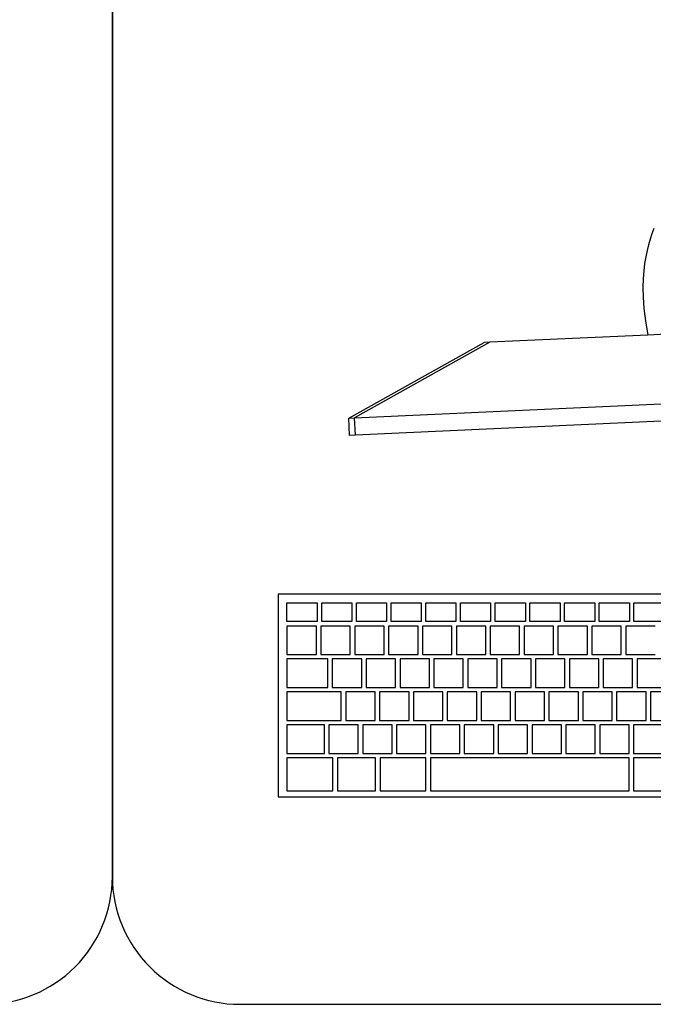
# Model space of a CAD drawing. Header units: inches. Extents: x 38 to 872, y -154 to 346.
# Tile 57 of 99: x 713 to 751, y -94 to -36. Entities that reach past the tile are written whole.
import ezdxf

# ---------------------------------------------------------------- set-up
doc = ezdxf.new("R2010")
doc.units = ezdxf.units.IN
doc.header["$MEASUREMENT"] = 0
doc.layers.add('Edges', color=7, linetype='Continuous')
doc.styles.get("Standard").update_dxf_attribs({"font": 'arial.ttf'})

# ---------------------------------------------------------------- blocks, each defined once
blk = doc.blocks.new('Mesa')
blk.add_lwpolyline([(145.59, 115.783), (7.5, 115.783, 0.414214), (0, 108.283), (0, 7.5, 0.414214), (7.5, 0), (145.59, 0, 0.414214), (153.09, 7.5), (153.09, 108.283, 0.414214)], format="xyb", close=True)
for tag, p, flags in [('ID', (4.63, 109.471), 1), ('PC_DISPONIBLES', (4.666, 106.305), 3), ('PC_ACTUALES', (4.642, 104.708), 1)]:
    blk.add_attdef(tag, p, '', height=1, dxfattribs=dict(flags=flags))
blk.add_attdef('POSICION', (4.604, 107.926), '', height=1)
blk = doc.blocks.new('Monitor')
at = {"layer": 'Edges'}
for p, q in [((-26.873, -6.314), (-18.71, -2.239)), ((-26.873, -6.314), (-18.722, -2.239)), ((-18.382, -2.239), (-26.533, -6.314)), ((-18.71, -2.239), (-18.722, -2.239)), ((-18.382, -2.239), (-18.71, -2.239)), ((-9.083, -2.239), (-18.382, -2.239)), ((-7.98, -2.239), (-9.083, -2.239)), ((-26.873, -7.333), (-26.873, -6.314)), ((-26.873, -6.314), (-26.533, -6.314)), ((-26.533, -6.314), (26.788, -6.314)), ((-26.533, -7.333), (-26.533, -6.314)), ((-26.533, -7.333), (-26.873, -7.333)), ((-5.637, -7.333), (-26.533, -7.333))]:
    blk.add_line(p, q, dxfattribs=at)
blk.add_lwpolyline([(-8.452, 4.008), (-8.576, 3.711), (-8.692, 3.4), (-8.801, 3.074), (-8.901, 2.73), (-8.995, 2.367), (-9.08, 1.98), (-9.154, 1.56), (-9.211, 1.098), (-9.246, 0.581), (-9.256, 0), (-9.235, -0.657), (-9.179, -1.399), (-9.083, -2.239)], dxfattribs=at)
for tag, p in [('ID', (-2.845, 6.929)), ('PUESTO', (-2.849, 6.664)), ('MARCA', (-2.82, 6.376))]:
    blk.add_attdef(tag, p, '', height=0.2)
at = {"flags": 9}
blk.add_attdef('TIEMPO_DE_USO', (-2.848, 6.11), '', height=0.2, dxfattribs=at)
blk = doc.blocks.new('Keyboard')
for p, q in [((0, 11.93), (0, 0)), ((45, 11.93), (0, 11.93)), ((0.523, 11.407), (2.302, 11.407)), ((0.523, 10.308), (0.523, 11.407)), ((2.302, 11.407), (2.302, 10.308)), ((2.564, 11.407), (4.342, 11.407)), ((2.564, 10.308), (2.564, 11.407)), ((4.342, 11.407), (4.342, 10.308)), ((4.604, 11.407), (6.382, 11.407)), ((4.604, 10.308), (4.604, 11.407)), ((6.382, 11.407), (6.382, 10.308)), ((6.644, 11.407), (8.423, 11.407)), ((6.644, 10.308), (6.644, 11.407)), ((8.423, 11.407), (8.423, 10.308)), ((8.684, 11.407), (10.463, 11.407)), ((8.684, 10.308), (8.684, 11.407)), ((10.463, 11.407), (10.463, 10.308)), ((10.725, 11.407), (12.503, 11.407)), ((10.725, 10.308), (10.725, 11.407)), ((12.503, 11.407), (12.503, 10.308)), ((12.765, 11.407), (14.544, 11.407)), ((12.765, 10.308), (12.765, 11.407)), ((14.544, 11.407), (14.544, 10.308)), ((14.805, 11.407), (16.584, 11.407)), ((14.805, 10.308), (14.805, 11.407)), ((16.584, 11.407), (16.584, 10.308)), ((16.846, 11.407), (18.624, 11.407)), ((16.846, 10.308), (16.846, 11.407)), ((18.624, 11.407), (18.624, 10.308)), ((18.886, 11.407), (20.664, 11.407)), ((18.886, 10.308), (18.886, 11.407)), ((20.664, 11.407), (20.664, 10.308)), ((20.926, 11.407), (22.705, 11.407)), ((20.926, 10.308), (20.926, 11.407)), ((2.302, 10.308), (0.523, 10.308)), ((2.254, 10.047), (0.523, 10.047)), ((0.523, 10.047), (0.523, 8.372)), ((2.254, 8.372), (2.254, 10.047)), ((4.246, 10.047), (2.516, 10.047)), ((2.516, 10.047), (2.516, 8.372)), ((4.342, 10.308), (2.564, 10.308)), ((4.246, 8.372), (4.246, 10.047)), ((6.239, 10.047), (4.508, 10.047)), ((4.508, 10.047), (4.508, 8.372)), ((6.382, 10.308), (4.604, 10.308)), ((6.239, 8.372), (6.239, 10.047)), ((8.231, 10.047), (6.5, 10.047)), ((6.5, 10.047), (6.5, 8.372)), ((8.423, 10.308), (6.644, 10.308)), ((8.231, 8.372), (8.231, 10.047)), ((10.224, 10.047), (8.493, 10.047)), ((8.493, 10.047), (8.493, 8.372)), ((10.463, 10.308), (8.684, 10.308)), ((10.224, 8.372), (10.224, 10.047)), ((12.216, 10.047), (10.485, 10.047)), ((10.485, 10.047), (10.485, 8.372)), ((12.503, 10.308), (10.725, 10.308)), ((12.216, 8.372), (12.216, 10.047)), ((14.208, 10.047), (12.478, 10.047)), ((12.478, 10.047), (12.478, 8.372)), ((14.544, 10.308), (12.765, 10.308)), ((14.208, 8.372), (14.208, 10.047)), ((16.201, 10.047), (14.47, 10.047)), ((14.47, 10.047), (14.47, 8.372)), ((16.584, 10.308), (14.805, 10.308)), ((16.201, 8.372), (16.201, 10.047)), ((18.193, 10.047), (16.462, 10.047)), ((16.462, 10.047), (16.462, 8.372)), ((18.624, 10.308), (16.846, 10.308)), ((18.193, 8.372), (18.193, 10.047)), ((20.186, 10.047), (18.455, 10.047)), ((18.455, 10.047), (18.455, 8.372)), ((20.664, 10.308), (18.886, 10.308)), ((20.186, 8.372), (20.186, 10.047)), ((22.178, 10.047), (20.447, 10.047)), ((20.447, 10.047), (20.447, 8.372)), ((22.705, 10.308), (20.926, 10.308)), ((0.523, 8.372), (2.254, 8.372)), ((2.924, 8.111), (0.523, 8.111)), ((0.523, 8.111), (0.523, 6.436)), ((2.924, 8.111), (0.523, 8.111)), ((0.523, 8.111), (0.523, 6.436)), ((2.924, 8.111), (0.523, 8.111)), ((0.523, 8.111), (0.523, 6.436)), ((2.924, 8.111), (0.523, 8.111)), ((0.523, 8.111), (0.523, 6.436)), ((2.924, 8.111), (0.523, 8.111)), ((0.523, 8.111), (0.523, 6.436)), ((2.924, 8.111), (0.523, 8.111)), ((0.523, 8.111), (0.523, 6.436)), ((2.924, 8.111), (0.523, 8.111)), ((0.523, 8.111), (0.523, 6.436)), ((2.924, 8.111), (0.523, 8.111)), ((0.523, 8.111), (0.523, 6.436)), ((2.924, 8.111), (0.523, 8.111)), ((0.523, 8.111), (0.523, 6.436)), ((2.924, 8.111), (0.523, 8.111)), ((0.523, 8.111), (0.523, 6.436)), ((2.924, 8.111), (0.523, 8.111)), ((0.523, 8.111), (0.523, 6.436)), ((2.924, 8.111), (0.523, 8.111)), ((0.523, 8.111), (0.523, 6.436)), ((2.924, 8.111), (0.523, 8.111)), ((0.523, 8.111), (0.523, 6.436)), ((2.516, 8.372), (4.246, 8.372)), ((2.924, 6.436), (2.924, 8.111)), ((2.924, 6.436), (2.924, 8.111)), ((2.924, 6.436), (2.924, 8.111)), ((2.924, 6.436), (2.924, 8.111)), ((2.924, 6.436), (2.924, 8.111)), ((2.924, 6.436), (2.924, 8.111)), ((2.924, 6.436), (2.924, 8.111)), ((2.924, 6.436), (2.924, 8.111)), ((2.924, 6.436), (2.924, 8.111)), ((2.924, 6.436), (2.924, 8.111)), ((2.924, 6.436), (2.924, 8.111)), ((2.924, 6.436), (2.924, 8.111)), ((2.924, 6.436), (2.924, 8.111)), ((4.917, 8.111), (3.186, 8.111)), ((3.186, 8.111), (3.186, 6.436)), ((4.508, 8.372), (6.239, 8.372)), ((4.917, 6.436), (4.917, 8.111)), ((6.909, 8.111), (5.178, 8.111)), ((5.178, 8.111), (5.178, 6.436)), ((6.5, 8.372), (8.231, 8.372)), ((6.909, 6.436), (6.909, 8.111)), ((8.902, 8.111), (7.171, 8.111)), ((7.171, 8.111), (7.171, 6.436)), ((8.493, 8.372), (10.224, 8.372)), ((8.902, 6.436), (8.902, 8.111)), ((10.894, 8.111), (9.163, 8.111)), ((9.163, 8.111), (9.163, 6.436)), ((10.485, 8.372), (12.216, 8.372)), ((10.894, 6.436), (10.894, 8.111)), ((12.886, 8.111), (11.156, 8.111)), ((11.156, 8.111), (11.156, 6.436)), ((12.478, 8.372), (14.208, 8.372)), ((12.886, 6.436), (12.886, 8.111)), ((14.879, 8.111), (13.148, 8.111)), ((13.148, 8.111), (13.148, 6.436)), ((14.47, 8.372), (16.201, 8.372)), ((14.879, 6.436), (14.879, 8.111)), ((16.871, 8.111), (15.14, 8.111)), ((15.14, 8.111), (15.14, 6.436)), ((16.462, 8.372), (18.193, 8.372)), ((16.871, 6.436), (16.871, 8.111)), ((18.864, 8.111), (17.133, 8.111)), ((17.133, 8.111), (17.133, 6.436)), ((18.455, 8.372), (20.186, 8.372)), ((18.864, 6.436), (18.864, 8.111)), ((20.856, 8.111), (19.125, 8.111)), ((19.125, 8.111), (19.125, 6.436)), ((20.447, 8.372), (22.178, 8.372)), ((20.856, 6.436), (20.856, 8.111)), ((22.848, 8.111), (21.118, 8.111)), ((21.118, 8.111), (21.118, 6.436)), ((0.523, 6.436), (2.924, 6.436)), ((0.523, 6.436), (2.924, 6.436)), ((0.523, 6.436), (2.924, 6.436)), ((0.523, 6.436), (2.924, 6.436)), ((0.523, 6.436), (2.924, 6.436)), ((0.523, 6.436), (2.924, 6.436)), ((0.523, 6.436), (2.924, 6.436)), ((0.523, 6.436), (2.924, 6.436)), ((0.523, 6.436), (2.924, 6.436)), ((0.523, 6.436), (2.924, 6.436)), ((0.523, 6.436), (2.924, 6.436)), ((0.523, 6.436), (2.924, 6.436)), ((0.523, 6.436), (2.924, 6.436)), ((3.186, 6.436), (4.917, 6.436)), ((5.178, 6.436), (6.909, 6.436)), ((7.171, 6.436), (8.902, 6.436)), ((9.163, 6.436), (10.894, 6.436)), ((11.156, 6.436), (12.886, 6.436)), ((13.148, 6.436), (14.879, 6.436)), ((15.14, 6.436), (16.871, 6.436)), ((17.133, 6.436), (18.864, 6.436)), ((19.125, 6.436), (20.856, 6.436)), ((21.118, 6.436), (22.848, 6.436)), ((3.715, 6.175), (0.523, 6.175)), ((0.523, 6.175), (0.523, 4.5)), ((3.715, 4.5), (3.715, 6.175)), ((5.707, 6.175), (3.976, 6.175)), ((3.976, 6.175), (3.976, 4.5)), ((5.707, 4.5), (5.707, 6.175)), ((7.7, 6.175), (5.969, 6.175)), ((5.969, 6.175), (5.969, 4.5)), ((7.7, 4.5), (7.7, 6.175)), ((9.692, 6.175), (7.961, 6.175)), ((7.961, 6.175), (7.961, 4.5)), ((9.692, 4.5), (9.692, 6.175)), ((11.684, 6.175), (9.954, 6.175)), ((9.954, 6.175), (9.954, 4.5)), ((11.684, 4.5), (11.684, 6.175)), ((13.677, 6.175), (11.946, 6.175)), ((11.946, 6.175), (11.946, 4.5)), ((13.677, 4.5), (13.677, 6.175)), ((15.669, 6.175), (13.938, 6.175)), ((13.938, 6.175), (13.938, 4.5)), ((15.669, 4.5), (15.669, 6.175)), ((17.662, 6.175), (15.931, 6.175)), ((15.931, 6.175), (15.931, 4.5)), ((17.662, 4.5), (17.662, 6.175)), ((19.654, 6.175), (17.923, 6.175)), ((17.923, 6.175), (17.923, 4.5)), ((19.654, 4.5), (19.654, 6.175)), ((21.646, 6.175), (19.916, 6.175)), ((19.916, 6.175), (19.916, 4.5)), ((21.646, 4.5), (21.646, 6.175)), ((23.639, 6.175), (21.908, 6.175)), ((21.908, 6.175), (21.908, 4.5)), ((0.523, 4.5), (3.715, 4.5)), ((2.722, 4.239), (0.523, 4.239)), ((0.523, 4.239), (0.523, 2.564)), ((2.722, 2.564), (2.722, 4.239)), ((4.714, 4.239), (2.983, 4.239)), ((2.983, 4.239), (2.983, 2.564)), ((3.976, 4.5), (5.707, 4.5)), ((4.714, 2.564), (4.714, 4.239)), ((6.706, 4.239), (4.976, 4.239)), ((4.976, 4.239), (4.976, 2.564)), ((5.969, 4.5), (7.7, 4.5)), ((6.706, 2.564), (6.706, 4.239)), ((8.699, 4.239), (6.968, 4.239)), ((6.968, 4.239), (6.968, 2.564)), ((7.961, 4.5), (9.692, 4.5)), ((8.699, 2.564), (8.699, 4.239)), ((10.691, 4.239), (8.96, 4.239)), ((8.96, 4.239), (8.96, 2.564)), ((9.954, 4.5), (11.684, 4.5)), ((10.691, 2.564), (10.691, 4.239)), ((12.684, 4.239), (10.953, 4.239)), ((10.953, 4.239), (10.953, 2.564)), ((11.946, 4.5), (13.677, 4.5)), ((12.684, 2.564), (12.684, 4.239)), ((14.676, 4.239), (12.945, 4.239)), ((12.945, 4.239), (12.945, 2.564)), ((13.938, 4.5), (15.669, 4.5)), ((14.676, 2.564), (14.676, 4.239)), ((16.668, 4.239), (14.938, 4.239)), ((14.938, 4.239), (14.938, 2.564)), ((15.931, 4.5), (17.662, 4.5)), ((16.668, 2.564), (16.668, 4.239)), ((18.661, 4.239), (16.93, 4.239)), ((16.93, 4.239), (16.93, 2.564)), ((17.923, 4.5), (19.654, 4.5)), ((18.661, 2.564), (18.661, 4.239)), ((20.653, 4.239), (18.922, 4.239)), ((18.922, 4.239), (18.922, 2.564)), ((19.916, 4.5), (21.646, 4.5)), ((20.653, 2.564), (20.653, 4.239)), ((22.646, 4.239), (20.915, 4.239)), ((20.915, 4.239), (20.915, 2.564)), ((21.908, 4.5), (23.639, 4.5)), ((0.523, 2.564), (2.722, 2.564)), ((2.983, 2.564), (4.714, 2.564)), ((4.976, 2.564), (6.706, 2.564)), ((6.968, 2.564), (8.699, 2.564)), ((8.96, 2.564), (10.691, 2.564)), ((10.953, 2.564), (12.684, 2.564)), ((12.945, 2.564), (14.676, 2.564)), ((14.938, 2.564), (16.668, 2.564)), ((16.93, 2.564), (18.661, 2.564)), ((18.922, 2.564), (20.653, 2.564)), ((20.915, 2.564), (22.646, 2.564)), ((3.224, 2.303), (0.523, 2.303)), ((0.523, 2.303), (0.523, 0.367)), ((3.224, 0.367), (3.224, 2.303)), ((5.736, 2.303), (3.486, 2.303)), ((3.486, 2.303), (3.486, 0.367)), ((5.736, 0.367), (5.736, 2.303)), ((8.699, 2.303), (5.998, 2.303)), ((5.998, 2.303), (5.998, 0.367)), ((8.699, 0.367), (8.699, 2.303)), ((20.653, 2.303), (8.96, 2.303)), ((8.96, 2.303), (8.96, 0.367)), ((20.653, 0.367), (20.653, 2.303)), ((23.616, 2.303), (20.915, 2.303)), ((20.915, 2.303), (20.915, 0.367)), ((0, 0), (45, 0)), ((0.523, 0.367), (3.224, 0.367)), ((3.486, 0.367), (5.736, 0.367)), ((5.998, 0.367), (8.699, 0.367)), ((8.96, 0.367), (20.653, 0.367)), ((20.915, 0.367), (23.616, 0.367))]:
    blk.add_line(p, q)
for tag, p in [('PUESTO', (29.69, 5.684)), ('MARCA', (29.697, 5.423))]:
    blk.add_attdef(tag, p, '', height=0.2)
for tag, p, flags in [('ID', (29.697, 5.959), 5), ('TIEMPO_DE_USO', (29.675, 5.162), 1)]:
    blk.add_attdef(tag, p, '', height=0.2, dxfattribs=dict(flags=flags))

msp = doc.modelspace()

# ---------------------------------------------------------------- block references
for name, p in [('Mesa', (565.711, -93.526)), ('Mesa', (718.801, -93.526)), ('Keyboard', (728.551, -81.334))]:
    msp.add_blockref(name, p)
at = {"rotation": 2.584526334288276}
msp.add_blockref('Monitor', (759.271, -51.537), dxfattribs=at)

doc.saveas('drawing.dxf')
